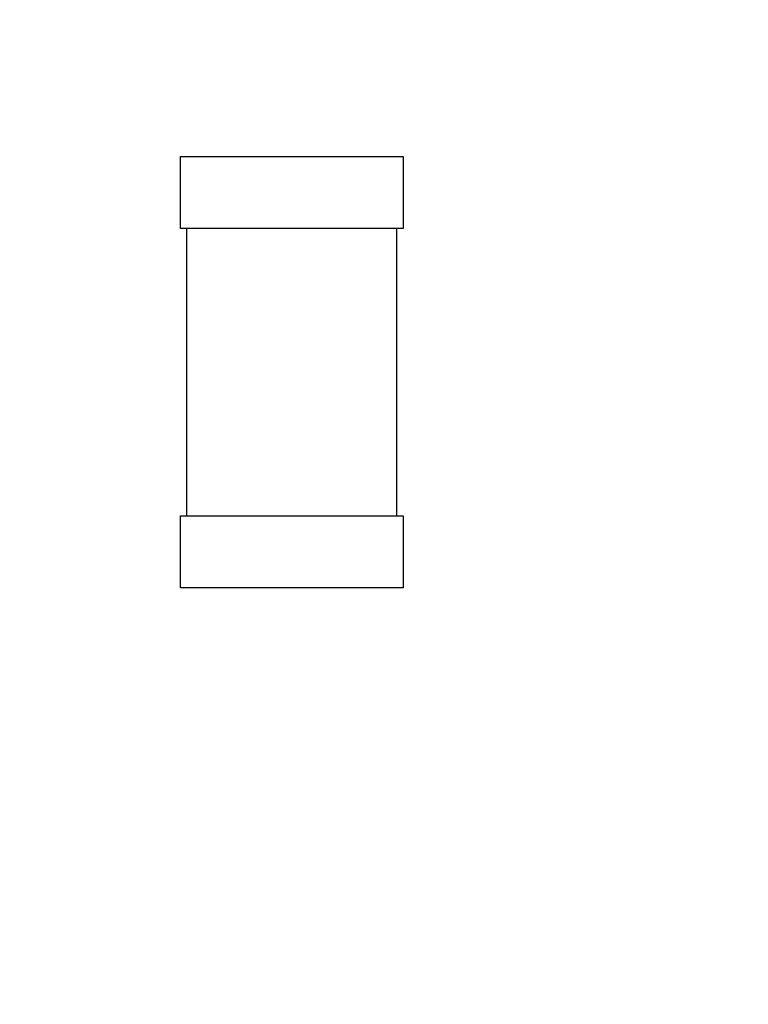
# Model space of a CAD drawing. Header units: millimetres. Extents: x -16 to 538, y -56 to 87.
# Tile 150 of 162: x 431.4 to 434.18, y 45.38 to 49.14. Entities that reach past the tile are written whole.
import ezdxf

# ---------------------------------------------------------------- set-up
doc = ezdxf.new("R2010")
doc.units = ezdxf.units.MM
doc.header["$LTSCALE"] = 1.21
doc.header["$MEASUREMENT"] = 0
doc.header["$PDMODE"] = 3
doc.header["$PDSIZE"] = 0.3125
doc.layers.get('0').update_dxf_attribs({"linetype": 'CONTINUOUS'})
doc.layers.get('DEFPOINTS').update_dxf_attribs({"linetype": 'CONTINUOUS'})
doc.layers.add('Dim', color=3, linetype='CONTINUOUS', lineweight=25)
doc.styles.get("Standard").update_dxf_attribs({"font": 'txt', "width": 0.8})
doc.dimstyles.get("Standard").update_dxf_attribs({"dimtxt": 0.15625, "dimasz": 0.1875, "dimexe": 0.125, "dimexo": 0.0625, "dimgap": 0.09, "dimtad": 0, "dimtih": 1, "dimtoh": 1, "dimzin": 4, "dimdsep": 46, "dimtxsty": 'STANDARD', "dimblk": '_FILLED', "dimblk1": '_FILLED', "dimblk2": '_FILLED', "dimcen": 0.09, "dimazin": 1, "dimtp": 0.01, "dimtm": 0.01, "dimtfac": 1, "dimtofl": 0, "dimtmove": 0, "dimatfit": 3, "dimldrblk": '_FILLED', "dimfxl": 1, "dimtolj": 1, "dimtzin": 4, "dimarcsym": 0})

# ---------------------------------------------------------------- blocks, each defined once
blk = doc.blocks.new('_FILLED')
at = {"color": 0, "linetype": 'ByBlock'}
blk.add_solid([(0, 0), (-1, 0.1667), (-1, -0.1667)], dxfattribs=at)
blk = doc.blocks.new('*D13')
at = {"color": 0, "linetype": 'ByBlock', "lineweight": -2}
for p, q in [((363.4807, 42.9475), (363.4807, 78.5471)), ((489.6807, 42.885), (489.6807, 78.5471)), ((363.4807, 78.4221), (421.9907, 78.4221)), ((489.6807, 78.4221), (431.1707, 78.4221))]:
    blk.add_line(p, q, dxfattribs=at)
at = {"layer": 'DEFPOINTS', "color": 0, "linetype": 'ByBlock'}
for p in [(363.4807, 42.885), (489.6807, 42.8225)]:
    blk.add_point(p, dxfattribs=at)
at = {"color": 0, "linetype": 'ByBlock', "lineweight": -2, "xscale": 2.54, "yscale": 2.54, "zscale": 2.54, "rotation": 180}
blk.add_blockref('_FILLED', (363.4807, 78.4221), dxfattribs=at)
at = {"color": 0, "linetype": 'ByBlock', "lineweight": -2, "xscale": 2.54, "yscale": 2.54, "zscale": 2.54}
blk.add_blockref('_FILLED', (489.6807, 78.4221), dxfattribs=at)
at = {"color": 0, "linetype": 'ByBlock', "lineweight": -2, "insert": (426.5807, 78.4221), "char_height": 2.5, "attachment_point": 5}
blk.add_mtext('\\A1;126.20', dxfattribs=at)
blk = doc.blocks.new('*D17')
at = {"color": 0, "linetype": 'ByBlock', "lineweight": -2}
for p, q in [((392.5807, 37.085), (392.5807, 73.0978)), ((450.5807, 37.085), (450.5807, 73.0978)), ((392.5807, 72.9728), (417.8241, 72.9728)), ((450.5807, 72.9728), (425.3374, 72.9728))]:
    blk.add_line(p, q, dxfattribs=at)
at = {"layer": 'DEFPOINTS', "color": 0, "linetype": 'ByBlock'}
for p in [(392.5807, 37.0225), (450.5807, 37.0225)]:
    blk.add_point(p, dxfattribs=at)
at = {"color": 0, "linetype": 'ByBlock', "lineweight": -2, "xscale": 2.54, "yscale": 2.54, "zscale": 2.54, "rotation": 180}
blk.add_blockref('_FILLED', (392.5807, 72.9728), dxfattribs=at)
at = {"color": 0, "linetype": 'ByBlock', "lineweight": -2, "xscale": 2.54, "yscale": 2.54, "zscale": 2.54}
blk.add_blockref('_FILLED', (450.5807, 72.9728), dxfattribs=at)
at = {"color": 0, "linetype": 'ByBlock', "lineweight": -2, "insert": (421.5807, 72.9728), "char_height": 2.5, "attachment_point": 5}
blk.add_mtext('\\A1;58.00', dxfattribs=at)

msp = doc.modelspace()

# ---------------------------------------------------------------- linework, layer by layer
at = {"color": 7, "linetype": 'Continuous'}
for p, q in [((432.0162, 48.3412), (432.0162, 48.6162)), ((432.0162, 48.6162), (432.8663, 48.6162)), ((432.8663, 48.6162), (432.8663, 48.3412)), ((432.8663, 48.3412), (432.0162, 48.3412)), ((432.0413, 47.2447), (432.0413, 48.3412)), ((432.8412, 48.3412), (432.8412, 47.2447)), ((432.0162, 46.9697), (432.0162, 47.2447)), ((432.0162, 47.2447), (432.8663, 47.2447)), ((432.8663, 47.2447), (432.8663, 46.9697)), ((432.8663, 46.9697), (432.0162, 46.9697))]:
    msp.add_line(p, q, dxfattribs=at)

# ---------------------------------------------------------------- dimensions: what is measured, and where the dimension line sits
at = {"layer": 'Dim'}
for base, p1, p2, picture, middle in [((489.6807, 78.4221), (363.4807, 42.885), (489.6807, 42.8225), '*D13', (426.5807, 78.4221)), ((450.5807, 72.9728), (392.5807, 37.0225), (450.5807, 37.0225), '*D17', (421.5807, 72.9728))]:
    dim = msp.add_linear_dim(base=base, p1=p1, p2=p2, dimstyle='STANDARD', override={"dimtxt": 2.5, "dimasz": 2.54, "dimtih": 0, "dimtoh": 0, "dimzin": 0, "dimcen": 0.198, "dimadec": 0, "dimazin": 0, "dimtp": 0, "dimtm": 0, "dimtdec": 4, "dimtzin": 0}, dxfattribs=at)
    dim.commit()
    dim.dimension.update_dxf_attribs({"geometry": picture, "text_midpoint": middle})

doc.saveas('drawing.dxf')
